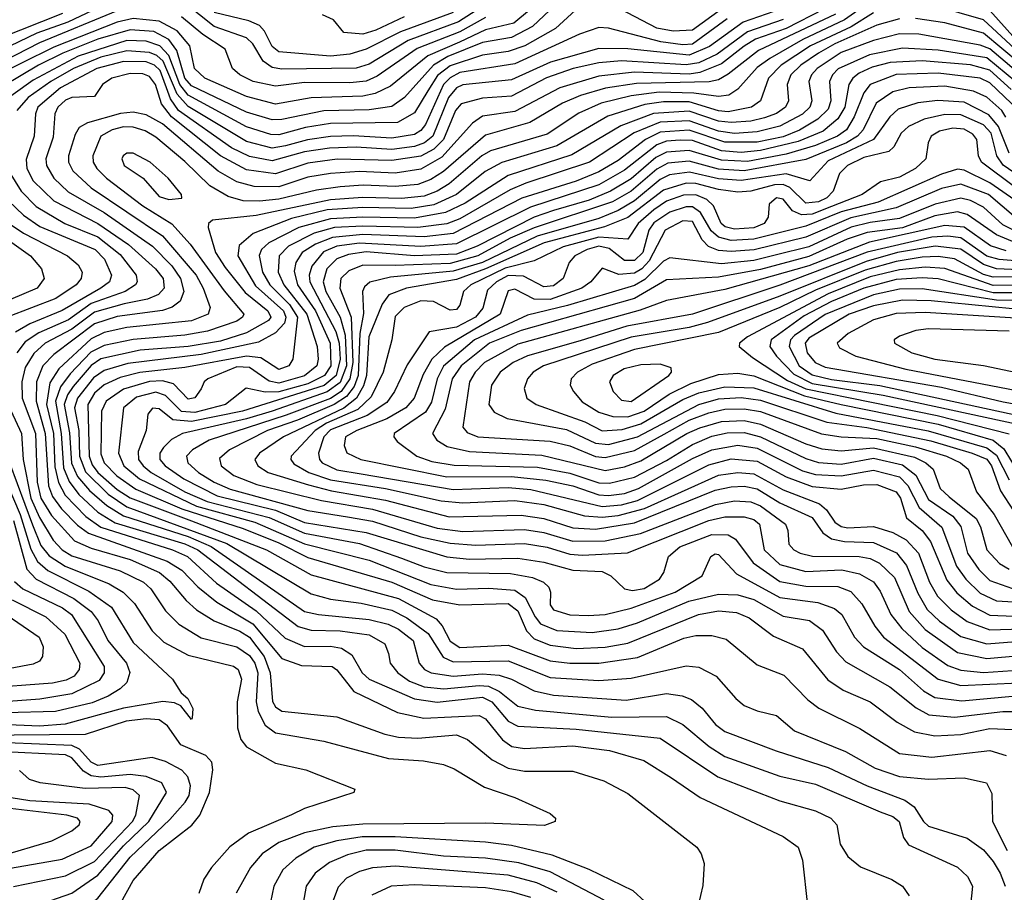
# Model space of a CAD drawing. Extents: x 997028 to 1115134, y 536408 to 618974.
# Tile 160 of 256: x 1025444 to 1028489, y 566096 to 568796. Entities that reach past the tile are written whole.
import ezdxf

# ---------------------------------------------------------------- set-up
doc = ezdxf.new("R2010")
doc.units = 0

msp = doc.modelspace()

# ---------------------------------------------------------------- linework, layer by layer
at = {"layer": '0CON10XD'}
for points in [[(1025765, 568870.3), (1025592.4, 568787.6), (1025496.4, 568753.6), (1025385, 568700.8)], [(1026933.4, 568875), (1026801, 568789), (1026645, 568731.9), (1026525, 568658.6), (1026485, 568646.1), (1026255, 568643.1), (1026225, 568648.2), (1026197.2, 568667.2), (1026165, 568720.9), (1026145, 568739.7), (1026045, 568775.1), (1025955, 568846.5)], [(1027175, 568836.5), (1027101.3, 568768.7), (1027006.7, 568715), (1026955, 568697.2), (1026875, 568686.5), (1026775, 568653.3), (1026736.5, 568623.5), (1026706, 568576), (1026665, 568507.4), (1026612.5, 568477.5), (1026405, 568474.1), (1026327.8, 568462.2), (1026245, 568440), (1026220.8, 568440.8), (1026145, 568464), (1025965, 568562), (1025939.5, 568595), (1025905.4, 568685.4), (1025877.2, 568715), (1025835, 568728.9), (1025775, 568731.3), (1025625, 568682.7), (1025485, 568608.4), (1025368, 568525)], [(1028085, 568859.6), (1027994.9, 568795), (1027865.8, 568734.2), (1027764.1, 568675.9), (1027725, 568648), (1027665, 568581.1), (1027637.5, 568562.5), (1027605, 568557.7), (1027528.8, 568568.8), (1027421.6, 568571.6), (1027335, 568560.5), (1027242.1, 568537.9), (1027173, 568507), (1027075, 568441.6), (1026899.8, 568390.2), (1026873, 568375), (1026771.8, 568288.2), (1026734.8, 568265), (1026695, 568249.4), (1026625, 568242.3), (1026505, 568245.8), (1026405, 568238.5), (1026175, 568189.7), (1026040, 568175), (1026027.8, 568165), (1026026.7, 568153.3), (1026049.5, 568075), (1026079, 568029), (1026141.5, 567951.5), (1026211.4, 567895), (1026220.2, 567875), (1026213.2, 567865), (1026145, 567826.8), (1026065, 567801.1), (1025965, 567785.1), (1025816.6, 567773.4), (1025695, 567746.2), (1025664.3, 567725.7), (1025608.7, 567661.3), (1025591.4, 567635), (1025581.6, 567605), (1025597.5, 567517.5), (1025603.6, 567423.6), (1025622.4, 567382.4), (1025659.5, 567339.4), (1025712.8, 567292.8), (1025765, 567260.2), (1025965, 567196.6), (1026036.1, 567166.1), (1026325, 566964.9), (1026368, 566955), (1026525, 566939.5), (1026583.1, 566925), (1026615, 566910), (1026660.8, 566875), (1026679.3, 566805), (1026695.6, 566785.6), (1026716.4, 566775), (1026784.9, 566764.9), (1026875, 566771.8), (1026927.3, 566767.3), (1026965.5, 566755.6), (1027035, 566719.2), (1027095, 566705.9), (1027319.4, 566690.6), (1027445, 566711.1), (1027493.4, 566703.4), (1027522.1, 566692.1), (1027555, 566665.3), (1027596.5, 566615), (1027625, 566593.1), (1027783.7, 566533.7), (1027945, 566482.2), (1028065, 566425.2), (1028181.4, 566381.4), (1028210.4, 566360.4), (1028239, 566315), (1028255, 566300), (1028375, 566263.3), (1028425, 566227.1), (1028455, 566191.4), (1028477, 566155), (1028491.9, 566115)], [(1027615, 568828.2), (1027525, 568763.8), (1027465, 568760.6), (1027415, 568769.6), (1027255, 568853.4)], [(1029990.8, 568830.8), (1029685.9, 568725), (1029550.1, 568689.9), (1029339.6, 568620.4), (1029231.9, 568578.1), (1029135, 568514), (1029075, 568489.3), (1029015, 568503.6), (1028979.4, 568525), (1028963.5, 568545), (1028942.4, 568605), (1028895, 568633.3), (1028805, 568647.3), (1028635, 568640), (1028594.9, 568654.9), (1028535, 568693.5), (1028425, 568795.7), (1028275, 568838.8)], [(1025576, 568815), (1025245, 568684.1)], [(1027021.1, 568825), (1026972.4, 568785), (1026885, 568764.5), (1026804.2, 568725.8), (1026706.4, 568683.6), (1026590.3, 568589.7), (1026543, 568567), (1026505, 568559.2), (1026345, 568553.7), (1026235, 568534.6), (1026145, 568558), (1026016.7, 568615), (1025984.9, 568644.9), (1025969.8, 568715), (1025930.8, 568760.8), (1025875, 568791.4), (1025795, 568799.2), (1025745, 568787.7), (1025549.1, 568710.9), (1025348.7, 568611.3)], [(1027084.1, 568825), (1027030.2, 568775), (1026965, 568740.8), (1026875, 568724.7), (1026768.4, 568681.6), (1026723.6, 568655), (1026634.4, 568555), (1026595, 568527.6), (1026525, 568517.1), (1026385, 568513.4), (1026255, 568486.9), (1026225, 568486.3), (1026145, 568510.1), (1025975, 568591), (1025954.7, 568614.7), (1025930.2, 568700.2), (1025904.9, 568734.9), (1025859, 568759), (1025785, 568764.6), (1025685, 568736), (1025577.6, 568692.4), (1025501.4, 568655), (1025395, 568591.6)], [(1025745, 568823.4), (1025505.4, 568724.6), (1025395, 568667.9)], [(1027800.2, 568829.8), (1027682.1, 568787.9), (1027577.5, 568712.5), (1027515, 568685.7), (1027325, 568706.1), (1027235, 568706.7), (1027086.1, 568663.9), (1026965, 568610), (1026815, 568594.4), (1026795, 568584.6), (1026770.1, 568555), (1026721.3, 568435), (1026695.6, 568414.4), (1026665, 568403), (1026595, 568394.4), (1026485, 568401.2), (1026401.7, 568398.3), (1026325, 568386.5), (1026225, 568358.7), (1026155, 568372.7), (1026099.2, 568399.2), (1025935.3, 568515.2), (1025910.4, 568550.4), (1025878.1, 568638.1), (1025860.4, 568655), (1025835, 568665.1), (1025765, 568666.5), (1025682.5, 568645), (1025570, 568585), (1025500.3, 568525), (1025492.2, 568505), (1025488.1, 568435), (1025463.6, 568363.6), (1025465.7, 568335), (1025485, 568297), (1025549.4, 568235), (1025685, 568164.9), (1025780, 568100), (1025864.1, 568025), (1025887.1, 567995), (1025890.2, 567965), (1025873.2, 567945), (1025838.6, 567931.4), (1025767.1, 567917.1), (1025675, 567891.1), (1025605, 567837.9), (1025522.1, 567795), (1025487.2, 567762.8), (1025460.5, 567719.5), (1025450.2, 567675), (1025451.1, 567625), (1025492.8, 567515), (1025498, 567365), (1025509.5, 567315), (1025541.8, 567261.8), (1025613.7, 567183.7), (1025665, 567160.2), (1025785, 567125.3), (1025875.7, 567085), (1025908.5, 567058.5), (1025958.4, 566998.4), (1025990.3, 566970.3), (1026045.3, 566935.3), (1026125, 566903.4), (1026155, 566885.1), (1026199.6, 566825), (1026218.7, 566775), (1026225.9, 566685.9), (1026235, 566669.5), (1026255, 566656), (1026425, 566638.7), (1026573.3, 566585), (1026615, 566575.5), (1026675, 566573), (1026795, 566583), (1026829, 566569), (1026905.4, 566505.4), (1026955, 566479.8), (1027005, 566471), (1027155, 566470.4), (1027250.9, 566440.9), (1027325, 566401.2), (1027538, 566235), (1027552, 566215), (1027560.8, 566185), (1027557, 566117), (1027542.9, 566055)], [(1027931.6, 568828.5), (1027815, 568769), (1027719.4, 568735), (1027685, 568713.4), (1027615, 568659.2), (1027548.1, 568631.9), (1027515, 568627.1), (1027345, 568633), (1027235, 568620.6), (1027114.1, 568585), (1026975, 568511.9), (1026875, 568497), (1026844.2, 568475.8), (1026749.5, 568370.5), (1026685, 568333.6), (1026605, 568321.1), (1026495, 568325.7), (1026405, 568320.1), (1026335, 568308.2), (1026245, 568279.1), (1026169.5, 568279.5), (1026115, 568293.8), (1026057.6, 568327.6), (1025885, 568473.1), (1025835, 568501.8), (1025795, 568509.2), (1025755.8, 568505.8), (1025653.6, 568476.4), (1025628, 568462), (1025615, 568440.5), (1025594.8, 568375), (1025594.8, 568355), (1025608.1, 568328.1), (1025665, 568275.8), (1025885, 568127.4), (1025989.5, 568005), (1026011.5, 567965), (1026032.7, 567905), (1026026.7, 567885), (1025975, 567864), (1025775, 567843.3), (1025705, 567828), (1025665, 567808.4), (1025564.6, 567715.4), (1025537.4, 567672.6), (1025527, 567605), (1025547.8, 567515), (1025552.3, 567412.3), (1025564.1, 567364.1), (1025584, 567325), (1025648.3, 567258.3), (1025695, 567225.7), (1025916.3, 567155), (1025962.3, 567135), (1026052, 567052), (1026175, 566967.2), (1026265, 566881.7), (1026325, 566856), (1026405, 566857.2), (1026439, 566851), (1026470.8, 566830.8), (1026503.3, 566775), (1026525, 566755.2), (1026665, 566694.6), (1026735, 566684.4), (1026875, 566699.2), (1026904.2, 566685), (1026955, 566625.2), (1026985, 566609.5), (1027165, 566600.6), (1027425, 566572.7), (1027603.6, 566453.6), (1027795, 566378.7), (1027905, 566347.5), (1027952.7, 566325), (1027971.8, 566305), (1027981.8, 566245), (1028005, 566206.5), (1028045, 566174.6), (1028142, 566135), (1028174.2, 566115), (1028195.6, 566085)], [(1027967, 568813), (1027729.5, 568700.5), (1027635, 568626.8), (1027605, 568609.9), (1027577, 568603), (1027351.5, 568598.5), (1027255.9, 568584.1), (1027178.6, 568561.4), (1027122.8, 568537.2), (1027022, 568478), (1026885, 568438.1), (1026754.2, 568325.8), (1026715, 568300.8), (1026675, 568285.8), (1026605, 568279.2), (1026506.1, 568283.9), (1026435, 568278.6), (1026361.8, 568268.2), (1026245, 568240.3), (1026185, 568234.7), (1026135, 568235.6), (1026088.4, 568248.4), (1026032, 568282), (1025955, 568357.2), (1025865, 568432), (1025831.9, 568451.9), (1025795, 568463.5), (1025765, 568464.5), (1025729.4, 568455), (1025694.3, 568435), (1025669.6, 568375), (1025671, 568355), (1025682.3, 568335), (1025712.3, 568305), (1025825, 568219.9), (1025914.1, 568164.1), (1025971.5, 568101.5), (1026076.7, 567956.7), (1026137.5, 567885), (1026133.2, 567875), (1026115, 567862.7), (1026025, 567832.3), (1025955, 567820), (1025795, 567806.6), (1025705, 567788.2), (1025663.4, 567766.6), (1025600, 567700), (1025570.1, 567659.9), (1025554.7, 567615.3), (1025572.1, 567515), (1025579.6, 567409.6), (1025596.9, 567366.9), (1025626.8, 567326.8), (1025685, 567272.5), (1025739.5, 567239.5), (1025955, 567173.9), (1025994.6, 567155), (1026305, 566917.9), (1026345, 566906.7), (1026435, 566904.7), (1026525, 566892.3), (1026572.7, 566865), (1026584.7, 566834.7), (1026590, 566805), (1026613.3, 566775), (1026649.4, 566749.4), (1026695, 566731.6), (1026755.9, 566725.9), (1026865, 566735.9), (1026893.5, 566733.5), (1026927.4, 566717.4), (1026985, 566672.2), (1027039.1, 566659.1), (1027275, 566638.2), (1027445, 566640), (1027494.9, 566614.9), (1027576.7, 566546.7), (1027625, 566516.3), (1027795, 566455.5), (1027905, 566430.5), (1028105.1, 566345.1), (1028145, 566330.9), (1028164.7, 566315), (1028178, 566265), (1028192.6, 566242.6), (1028345, 566173.4), (1028376.1, 566145), (1028390.6, 566115), (1028384.4, 566055)], [(1028085, 568817), (1028015.9, 568774.1), (1027890, 568715), (1027798.9, 568655), (1027760.5, 568615), (1027734.8, 568545), (1027707.7, 568525), (1027635, 568510.9), (1027605, 568514.1), (1027515, 568541.2), (1027435, 568541.8), (1027377.1, 568532.9), (1027262.8, 568497.2), (1027105, 568405.8), (1026935, 568353.8), (1026883.8, 568326.2), (1026795, 568254.7), (1026725, 568222.6), (1026655, 568211.4), (1026505, 568214.2), (1026395, 568207.2), (1026285, 568180.4), (1026165.5, 568134.5), (1026122.9, 568097.1), (1026118.8, 568065), (1026172.7, 567972.7), (1026260, 567895), (1026267.2, 567875), (1026262.8, 567857.2), (1026235, 567826.8), (1026182.4, 567797.6), (1026005, 567759.6), (1025777.9, 567732.1), (1025705, 567709.9), (1025672.2, 567687.8), (1025622.7, 567625), (1025613, 567595), (1025626.2, 567525), (1025628.3, 567445), (1025647, 567397), (1025717.6, 567327.6), (1025775, 567288.4), (1026084.1, 567175), (1026345, 567019.7), (1026405, 567002.6), (1026500.3, 566990.3), (1026595, 566969), (1026641.6, 566945), (1026707.1, 566897.1), (1026753.5, 566823.5), (1026785, 566808.8), (1026955, 566811.9), (1027085, 566760.7), (1027235, 566751.3), (1027335, 566758.1), (1027505, 566796.2), (1027545, 566792.5), (1027598.2, 566765), (1027659.2, 566695), (1027685, 566674.1), (1027725, 566657.2), (1027785, 566643.3), (1027840, 566595), (1027998.5, 566531.5), (1028090.4, 566480.4), (1028165, 566453.8), (1028255, 566445.9), (1028365, 566450.2), (1028434.3, 566434.3), (1028451.1, 566401.1), (1028453.4, 566315), (1028497.9, 566225)], [(1026885, 568802.5), (1026805, 568758.3), (1026673.3, 568706.7), (1026549.1, 568620.9), (1026515, 568605.3), (1026465, 568600.2), (1026325, 568601.1), (1026235, 568590.4), (1026165.5, 568605), (1026124.6, 568625), (1026102.3, 568645), (1026079.6, 568705), (1026009.8, 568749.8), (1025944.3, 568804.3)], [(1026785, 568817.8), (1026621.9, 568758.1), (1026515, 568704.6), (1026465, 568688.7), (1026405, 568683.4), (1026245, 568696.2), (1026225, 568712.6), (1026200.6, 568760.6), (1026185, 568777.3), (1026152, 568792), (1026045, 568818)], [(1026633.1, 568805), (1026545, 568763.1), (1026505, 568751), (1026446.6, 568756.6), (1026414.7, 568795), (1026380.3, 568810.3)], [(1030039.3, 568815), (1029798.9, 568725), (1029525, 568638.4), (1029365, 568598.3), (1029272.5, 568567.5), (1029226.8, 568543.2), (1029131.7, 568468.3), (1029075, 568439.8), (1029005, 568450.1), (1028925, 568497.9), (1028835, 568534), (1028803.1, 568583.1), (1028786.4, 568596.4), (1028737.7, 568607.7), (1028655, 568607.1), (1028615, 568614.9), (1028538.7, 568658.7), (1028425, 568754.3), (1028305, 568786.5), (1028215, 568799.8)], [(1029505, 568808.1), (1029478.2, 568785), (1029476.1, 568745), (1029468.4, 568725), (1029429.6, 568695), (1029375, 568668.9), (1029301, 568649), (1029095, 568550.8), (1029075, 568550.4), (1029059.9, 568559.9), (1029006, 568636), (1028915, 568672.4), (1028831.7, 568681.7), (1028665, 568669.4), (1028625, 568673.8), (1028585, 568692.9), (1028525, 568734.1), (1028445, 568824.7)], [(1027631.8, 568798.2), (1027525, 568720.3), (1027495, 568718.1), (1027427.1, 568727.1), (1027265, 568769.7), (1027235, 568771.5), (1027175, 568750.5), (1026975, 568659.3), (1026805, 568632.7), (1026775, 568616.1), (1026754.9, 568595.1), (1026698.6, 568471.4), (1026685, 568453), (1026665, 568440.9), (1026595, 568429.5), (1026475, 568436.9), (1026405, 568434.7), (1026334.4, 568424.4), (1026265.9, 568405), (1026225, 568398.7), (1026145, 568419.4), (1025965, 568527), (1025931, 568565), (1025887.4, 568667.4), (1025867.4, 568685), (1025845, 568694.1), (1025775, 568699.5), (1025695, 568679.9), (1025609.7, 568645), (1025539.9, 568605), (1025470.4, 568555), (1025434.5, 568515)], [(1027805, 568796.1), (1027695, 568758.2), (1027600.8, 568689.2), (1027545, 568662.5), (1027505, 568656.2), (1027305, 568668.2), (1027235, 568661.8), (1027155.6, 568644.4), (1027073.7, 568616.3), (1026965, 568559), (1026875, 568553.1), (1026809.7, 568535), (1026791.9, 568515), (1026754.9, 568425), (1026725, 568394.9), (1026685, 568373.2), (1026595, 568359.8), (1026426, 568364), (1026335, 568351.9), (1026235, 568319), (1026145, 568331.1), (1026064.8, 568374.8), (1025912.8, 568495), (1025881.9, 568535), (1025864, 568595), (1025845, 568620), (1025825, 568628.5), (1025785, 568629.7), (1025728.9, 568615), (1025700, 568595), (1025675, 568558.5), (1025605, 568555.4), (1025585, 568546.5), (1025561.2, 568525), (1025552.3, 568505), (1025547.6, 568432.4), (1025524.8, 568365), (1025526.2, 568345), (1025548.9, 568305), (1025593.6, 568263.6), (1025705, 568199.4), (1025854.2, 568095), (1025913.9, 568033.9), (1025941.4, 567995), (1025951.3, 567955), (1025940, 567925), (1025915, 567906.6), (1025885, 567896.4), (1025745, 567877.7), (1025674.6, 567855), (1025549.8, 567760.2), (1025515, 567725.2), (1025495.8, 567675), (1025494.4, 567615), (1025522.9, 567515), (1025533, 567353), (1025545, 567320), (1025572.6, 567282.6), (1025622.3, 567232.3), (1025656.6, 567206.6), (1025900.2, 567120.2), (1025945, 567092.3), (1025995, 567041.2), (1026053.2, 566993.2), (1026165, 566926.1), (1026255, 566819.4), (1026315, 566797.9), (1026410, 566795), (1026425, 566784.1), (1026477.5, 566717.5), (1026612.5, 566652.5), (1026694.3, 566634.3), (1026865, 566642.9), (1026885, 566632.3), (1026937.4, 566567.4), (1026966.5, 566546.5), (1027005, 566540.8), (1027155, 566548.6), (1027268.6, 566535), (1027374.1, 566504.1), (1027459.7, 566449.7), (1027549, 566389), (1027805, 566268.5), (1027851.4, 566235), (1027865.4, 566195.4), (1027880.8, 566055)], [(1028165, 568798.8), (1028095, 568778.7), (1027965, 568721.2), (1027915, 568692.7), (1027859.8, 568655), (1027829.4, 568625), (1027817.8, 568595), (1027821.9, 568545), (1027812.3, 568525), (1027784.4, 568505.6), (1027747.9, 568492.1), (1027705, 568481.8), (1027645, 568477.2), (1027605, 568482), (1027515, 568512.5), (1027404.4, 568505.6), (1027302.8, 568467.2), (1027151.9, 568378.1), (1026955, 568314.2), (1026821.9, 568228.1), (1026760.9, 568199.1), (1026665, 568181.7), (1026504.8, 568184.8), (1026405, 568180.1), (1026307.5, 568152.5), (1026214.8, 568105), (1026191.9, 568085), (1026184.1, 568065.9), (1026194.6, 568015), (1026217.2, 567975), (1026278.4, 567915), (1026302.6, 567875), (1026288.5, 567745), (1026276.2, 567725), (1026245, 567713.2), (1026189.2, 567749.2), (1026145.1, 567755.1), (1025955, 567719.5), (1025815.4, 567704.6), (1025755, 567688.8), (1025705, 567665.8), (1025675, 567640), (1025654.1, 567605), (1025658.9, 567445), (1025668.3, 567418.3), (1025685, 567395.1), (1025745, 567342.6), (1025785, 567316.6), (1025975, 567245), (1026207.3, 567155), (1026345, 567078), (1026615, 567004.7), (1026731.9, 566941.9), (1026750.6, 566920.6), (1026775, 566873.3), (1026805, 566853.8), (1026955, 566860), (1027085, 566812.4), (1027145, 566805.1), (1027235, 566804.6), (1027355, 566822), (1027498.3, 566881.7), (1027535, 566890.3), (1027585, 566890.6), (1027628.7, 566878.7), (1027725, 566800), (1027807.3, 566767.3), (1027881.8, 566691.8), (1027915.9, 566665.9), (1028042.9, 566602.9), (1028165, 566525.2), (1028265, 566513.8), (1028445, 566534.4), (1028495, 566518.8)], [(1028526, 568636), (1028445.1, 568705.1), (1028415, 568716.9), (1028225, 568750.7), (1028165, 568751.8), (1028085, 568731.8), (1027985, 568694.3), (1027911, 568645), (1027893, 568625), (1027885.2, 568605), (1027893.9, 568545), (1027888.1, 568525), (1027865, 568503.4), (1027795, 568466.6), (1027725, 568448.4), (1027655, 568444.1), (1027605, 568451.1), (1027515, 568483.2), (1027425, 568478.8), (1027344.8, 568445.2), (1027206.2, 568355), (1027009.7, 568290.3), (1026960.4, 568269.6), (1026805, 568179.6), (1026765, 568164.2), (1026675, 568152.6), (1026505, 568156.7), (1026417.3, 568152.7), (1026354.3, 568135), (1026274.8, 568095.2), (1026246.7, 568065), (1026243.7, 568015), (1026260.9, 567975), (1026332.2, 567885), (1026363.6, 567785), (1026367, 567745), (1026362.6, 567725), (1026325, 567693.4), (1026245, 567671.5), (1026215, 567677.5), (1026155, 567719.9), (1026115, 567721.8), (1026025.4, 567685), (1026013.9, 567675), (1026005, 567654), (1025985, 567626.1), (1025965, 567621.6), (1025919.2, 567669.2), (1025885, 567678.1), (1025845, 567676.2), (1025765, 567652.1), (1025711, 567615), (1025696.6, 567585), (1025695, 567452.5), (1025705.4, 567425), (1025744.1, 567384.1), (1025803.1, 567343.1), (1025945, 567282), (1026135, 567221.8), (1026245, 567177.1), (1026335, 567131.5), (1026595, 567055.7), (1026720.5, 567000.5), (1026805, 566985.1), (1026955, 566989), (1026985, 566966.3), (1027011.3, 566905), (1027035, 566880.4), (1027085, 566860.8), (1027165, 566850.2), (1027255, 566853.9), (1027325, 566867.2), (1027543.1, 566955), (1027605, 566966.3), (1027661.2, 566961.2), (1027700, 566945), (1027775, 566888.3), (1027865, 566849.6), (1027943.2, 566753.2), (1027991.4, 566721.4), (1028075, 566684.8), (1028157.7, 566622.3), (1028212.1, 566592.1), (1028275, 566579.8), (1028355, 566584.6), (1028445, 566602.6), (1028515, 566599.7)], [(1028525, 568603.4), (1028435, 568678.1), (1028285, 568701.2), (1028175, 568707.4), (1028072.8, 568687.2), (1027975.9, 568644.1), (1027957.5, 568625), (1027948.7, 568605), (1027952.4, 568545), (1027945, 568519.2), (1027912.5, 568487.5), (1027855.6, 568454.4), (1027805, 568433.4), (1027725, 568417.1), (1027625, 568417.1), (1027515, 568454), (1027425, 568447.3), (1027379.2, 568425), (1027295, 568360.2), (1027235, 568324.9), (1027165, 568296.5), (1026996.9, 568243.1), (1026785, 568134.4), (1026695, 568123.8), (1026505, 568130.7), (1026411.8, 568121.8), (1026358.3, 568101.7), (1026317.1, 568075), (1026298, 568045), (1026292.8, 568017.2), (1026302.8, 567975), (1026359, 567895), (1026404.2, 567795), (1026406.3, 567725), (1026386.7, 567695), (1026335, 567668.6), (1026245, 567644.7), (1026203.1, 567643.1), (1026144.7, 567655.3), (1026080.8, 567605), (1025985, 567580.3), (1025943.9, 567583.9), (1025895, 567633), (1025865, 567643), (1025805, 567627.7), (1025764.8, 567595), (1025748.9, 567455), (1025765.6, 567415.6), (1025814.8, 567374.8), (1025991, 567291), (1026171.1, 567241.1), (1026325, 567174.2), (1026525, 567124), (1026715, 567047.7), (1026795, 567034.2), (1026895, 567036.9), (1026975, 567030.4), (1027007.7, 567007.7), (1027037.8, 566947.8), (1027055, 566927), (1027105, 566905.4), (1027215, 566899.2), (1027295, 566911), (1027355, 566929.3), (1027513.6, 566996.4), (1027605, 567018.4), (1027665, 567015.9), (1027715, 567002.2), (1027805, 566950.2), (1027886.8, 566936.8), (1027926.7, 566906.7), (1027970.3, 566840.3), (1027999, 566809), (1028135, 566731.2), (1028216.4, 566666.4), (1028255.5, 566645), (1028335, 566637.5), (1028485.4, 566655.4), (1028515, 566655.4)], [(1028510.2, 568580.2), (1028445, 568640.1), (1028385, 568655.6), (1028235, 568668.8), (1028136.4, 568663.6), (1028081, 568649), (1028040.2, 568629.8), (1028021.3, 568615), (1028008.6, 568595), (1027996.4, 568525), (1027975, 568489.4), (1027928.7, 568451.3), (1027851.6, 568418.4), (1027735, 568390.6), (1027675, 568384.8), (1027615, 568390), (1027525, 568421.7), (1027486.5, 568423.5), (1027445, 568419.7), (1027415, 568408.2), (1027315, 568330.1), (1027235.6, 568285), (1027023.9, 568216.1), (1026795, 568102), (1026685, 568094.5), (1026495.2, 568104.8), (1026424.8, 568095.2), (1026383, 568077), (1026347.2, 568032.8), (1026339.2, 568005), (1026340.7, 567985), (1026421.3, 567831.3), (1026431.6, 567795), (1026434.9, 567745), (1026422.5, 567695), (1026385.8, 567664.2), (1026132.5, 567585), (1025975, 567552.1), (1025917.9, 567557.9), (1025875, 567591.7), (1025855, 567594), (1025840, 567575), (1025834.8, 567525), (1025810.2, 567459.8), (1025811.5, 567435), (1025825.2, 567415), (1025850, 567395), (1025954.8, 567334.8), (1026023.8, 567305), (1026215, 567255.2), (1026325, 567206.7), (1026495, 567174.9), (1026625, 567130.2), (1026695, 567102.9), (1026765.1, 567084.9), (1026961.8, 567081.8), (1027029.9, 567069.9), (1027063.8, 567055), (1027080, 567040), (1027085.4, 567025), (1027084.7, 566985), (1027095, 566969.6), (1027145, 566954.1), (1027202.3, 566952.3), (1027255, 566955.6), (1027334.8, 566974.8), (1027471.6, 567025), (1027554.6, 567075), (1027581.8, 567135), (1027595, 567142.9), (1027605, 567141.5), (1027661.5, 567081.5), (1027795, 567007.6), (1027912.4, 566992.4), (1027964.4, 566974.4), (1027986.7, 566955), (1028025.7, 566885), (1028053.8, 566855), (1028165, 566784.8), (1028239.5, 566719.5), (1028275, 566699.1), (1028358.3, 566688.3), (1028515, 566702.7)], [(1028534.6, 568515), (1028445, 568600.6), (1028415, 568614.7), (1028285, 568629.9), (1028155, 568626.4), (1028075, 568594.8), (1028055, 568569.8), (1028025.5, 568495), (1028000.9, 568455), (1027973, 568435), (1027905, 568406.5), (1027815, 568379.4), (1027695, 568356.9), (1027615, 568360.8), (1027515, 568391.1), (1027445, 568385.6), (1027411.1, 568368.9), (1027335, 568303.5), (1027271.6, 568265), (1027205, 568237.2), (1027095, 568205.4), (1027035, 568184.6), (1026859.3, 568095), (1026795, 568070.5), (1026665, 568065.4), (1026515, 568077.3), (1026460.8, 568069.2), (1026424.4, 568055.6), (1026393.3, 568025), (1026382.6, 567985), (1026390.9, 567955), (1026435.2, 567875.2), (1026450, 567820), (1026455, 567725), (1026435, 567673.1), (1026395, 567644), (1026225, 567584.9), (1026145, 567560.6), (1025946.8, 567515), (1025913.4, 567496.6), (1025888.3, 567471.7), (1025877.5, 567455), (1025877.4, 567435), (1025894.1, 567415), (1025951.7, 567375), (1026055, 567322.2), (1026235, 567278.1), (1026325, 567240.4), (1026515, 567209.6), (1026765, 567133.5), (1026835, 567126.7), (1026985, 567129.3), (1027065, 567117.6), (1027155, 567093), (1027245, 567088.5), (1027271.9, 567075), (1027314.7, 567035), (1027339.8, 567029.8), (1027375, 567035.8), (1027422.8, 567065), (1027436.4, 567085), (1027451.2, 567135), (1027485.3, 567165), (1027585, 567202.7), (1027635, 567202.3), (1027658.1, 567188.1), (1027712.2, 567115), (1027795, 567057.6), (1027875, 567043.3), (1027975, 567041.8), (1028015, 567026.5), (1028048.6, 566988.6), (1028088.9, 566918.9), (1028115.6, 566885.6), (1028285, 566755.7), (1028355.3, 566735.3), (1028534.1, 566744.1)], [(1028494.6, 568494.6), (1028481.8, 568515), (1028435, 568555.7), (1028394.6, 568574.6), (1028305, 568589.7), (1028195, 568585.4), (1028145, 568572.2), (1028092.8, 568537.2), (1028052.6, 568455), (1028034.9, 568435), (1028001.7, 568415), (1027875, 568363.3), (1027685, 568327.8), (1027605, 568333.3), (1027515, 568358.1), (1027448.5, 568351.5), (1027415, 568333.3), (1027334.8, 568265.2), (1027277.8, 568232.2), (1027035, 568151.3), (1026960.5, 568119.5), (1026860.4, 568065), (1026775, 568041), (1026605, 568035.1), (1026505, 568035.8), (1026461.5, 568018.5), (1026437.4, 567995), (1026434, 567965), (1026469.1, 567875), (1026474.3, 567735), (1026465.4, 567684.6), (1026438.1, 567645), (1026405, 567624.2), (1026267.6, 567572.4), (1026029.3, 567495), (1025978.4, 567465), (1025960, 567445), (1025964, 567425), (1025996.5, 567395), (1026045, 567364.7), (1026095, 567342.8), (1026335, 567277.2), (1026457.6, 567257.6), (1026535, 567244.5), (1026685, 567195.3), (1026775, 567175.7), (1026855, 567170.4), (1027005, 567174.9), (1027075, 567164), (1027145, 567141.9), (1027185, 567138.5), (1027323.4, 567146.6), (1027575, 567246.6), (1027625, 567257.2), (1027685, 567258), (1027715, 567249.8), (1027732.3, 567235), (1027746.6, 567155), (1027795, 567110), (1027875, 567088.5), (1027986.4, 567093.6), (1028041.4, 567081.4), (1028085, 567056.5), (1028105, 567027.3), (1028138.3, 566955), (1028172.4, 566912.4), (1028235, 566853.3), (1028315, 566798), (1028355, 566782.7), (1028425, 566776.2), (1028545, 566784.7)], [(1028505, 568382.6), (1028471.8, 568465), (1028441.8, 568501.8), (1028365, 568540.7), (1028284.2, 568545.8), (1028221.7, 568538.3), (1028161.2, 568518.8), (1028135.2, 568495), (1028084.8, 568425.2), (1027945, 568358.9), (1027887.7, 568297.7), (1027815, 568318.8), (1027675, 568298.1), (1027605, 568303.6), (1027515.5, 568324.5), (1027454.1, 568315.9), (1027425, 568301.5), (1027345.1, 568234.9), (1027295, 568204.9), (1027235, 568181), (1027044.3, 568125.7), (1026875, 568044.6), (1026785, 568017.7), (1026591.2, 567998.8), (1026526.5, 567983.5), (1026510.5, 567969.5), (1026504.4, 567955), (1026507, 567887), (1026495.6, 567824.4), (1026490.9, 567695), (1026478.7, 567661.3), (1026455, 567629.5), (1026416.5, 567605), (1026303.2, 567556.8), (1026210, 567525), (1026092.4, 567465), (1026061.7, 567438.3), (1026066.8, 567415), (1026106.4, 567385), (1026177.2, 567357.2), (1026377.8, 567307.8), (1026535, 567281.3), (1026735, 567222), (1026815, 567212.5), (1027005, 567218.3), (1027065, 567209.4), (1027155, 567182.5), (1027255, 567183.2), (1027363.9, 567206.1), (1027595.7, 567295.7), (1027655, 567306.7), (1027705, 567304.4), (1027735, 567291.6), (1027812.5, 567235), (1027820.3, 567215), (1027823.1, 567173.1), (1027838.5, 567155), (1027857.9, 567145), (1027895.7, 567135.7), (1028040, 567135), (1028075, 567128.3), (1028103.9, 567113.9), (1028149.8, 567069.8), (1028195.1, 566965), (1028245, 566909), (1028345, 566837.8), (1028435, 566819.7), (1028538.9, 566828.9)], [(1028535, 568311.3), (1028485.9, 568345.9), (1028466.2, 568375), (1028449.1, 568445), (1028425, 568470.4), (1028355, 568501.5), (1028305, 568502), (1028241.5, 568488.5), (1028192.6, 568465), (1028170.2, 568445), (1028148, 568402), (1028131.9, 568388.1), (1028055, 568369), (1028004.3, 568345), (1027980.1, 568319.9), (1027960.2, 568265), (1027940, 568245), (1027915, 568231.8), (1027875, 568228.5), (1027826.1, 568276.1), (1027805, 568286.3), (1027778.5, 568285), (1027705, 568264.7), (1027665, 568262.6), (1027605, 568270), (1027535, 568289.2), (1027505, 568289.6), (1027435, 568268.2), (1027325, 568183.9), (1027252.8, 568155), (1027066.5, 568105), (1026885, 568024.5), (1026795, 567991.7), (1026640.5, 567965), (1026586, 567944), (1026565, 567915.3), (1026523.8, 567815), (1026516.6, 567695), (1026507.4, 567662.6), (1026485.4, 567624.6), (1026446, 567594), (1026259.5, 567505), (1026185.7, 567455), (1026171.1, 567435), (1026180, 567415), (1026212.5, 567395), (1026336.8, 567356.8), (1026407.8, 567337.8), (1026575, 567308.8), (1026772.4, 567257.6), (1026995, 567262.4), (1027065, 567252.2), (1027155, 567223.6), (1027225, 567219.5), (1027345, 567238.7), (1027595, 567339.6), (1027645, 567350.8), (1027685, 567352.1), (1027725, 567344), (1027795, 567300.6), (1027895, 567256), (1027928.5, 567208.5), (1027955, 567189.6), (1027995, 567181.3), (1028085, 567178.5), (1028156.2, 567146.2), (1028187, 567107), (1028221.9, 567021.9), (1028250.8, 566970.8), (1028288.7, 566935), (1028355, 566887.4), (1028435, 566864.7), (1028525, 566872.2)], [(1028525, 568275.7), (1028419.3, 568355), (1028409.2, 568375), (1028404, 568425), (1028391.7, 568441.7), (1028365, 568457.1), (1028330.3, 568459.7), (1028289.5, 568450.5), (1028263.5, 568435), (1028254.2, 568415), (1028246.8, 568365), (1028214.7, 568335), (1028165, 568309), (1028106.2, 568293.8), (1028049.3, 568255), (1027955, 568218), (1027895, 568194.3), (1027862.5, 568192.5), (1027834.2, 568204.2), (1027805, 568240.6), (1027785, 568244.4), (1027762.6, 568225), (1027758.6, 568185), (1027746.3, 568165), (1027715, 568151.5), (1027655, 568147.6), (1027625.9, 568155), (1027613.9, 568165), (1027589.6, 568219.6), (1027569.7, 568239.7), (1027535, 568254.3), (1027497.6, 568252.4), (1027445, 568234.5), (1027405, 568207.4), (1027356.4, 568165), (1027325, 568117.2), (1027235, 568122.9), (1027125, 568093.2), (1027035, 568049.9), (1026945, 568027.4), (1026839.6, 567975), (1026816.3, 567955), (1026805, 567912.9), (1026795, 567898.8), (1026775, 567897.5), (1026724, 567924), (1026685, 567925.7), (1026632.5, 567905), (1026605, 567877.5)], [(1025905, 568239.4), (1025945, 568244), (1025944.2, 568255), (1025902.9, 568305), (1025846.9, 568355), (1025795, 568383.1), (1025775, 568382.7), (1025763.8, 568375), (1025759.2, 568365), (1025766.4, 568345), (1025825.8, 568305.8), (1025875, 568248.2), (1025905, 568239.4)], [(1025411.1, 568325), (1025448.2, 568265), (1025495, 568217.4), (1025583.3, 568165), (1025685, 568123.7), (1025755, 568069.4), (1025804, 568005), (1025806.8, 567985), (1025801.6, 567975), (1025770.3, 567955), (1025665, 567917.6), (1025595, 567867.1), (1025503.1, 567826.9), (1025460.8, 567799.2), (1025434.9, 567765.1)], [(1028535, 568228.1), (1028445, 568291.4), (1028365, 568330.4), (1028345, 568333.1), (1028295, 568318.1), (1028099.2, 568230.8), (1027985, 568201.5), (1027875, 568156.6), (1027715, 568116.7), (1027645, 568112.7), (1027605, 568122.5), (1027582.5, 568142.5), (1027549.7, 568199.7), (1027525, 568216.8), (1027505, 568217), (1027455, 568200.7), (1027405, 568167.2), (1027390.2, 568145), (1027370.8, 568075), (1027345, 568051.1), (1027315, 568050.5), (1027267.4, 568087.4), (1027235, 568094.8), (1027198.6, 568085), (1027161.4, 568065), (1027143.3, 568045), (1027125.2, 567995), (1027095, 567972.1), (1027065, 567968.8), (1027002.3, 568002.3), (1026955, 568004.1), (1026919.1, 567985), (1026890.8, 567959.2), (1026876.7, 567903.3), (1026853.5, 567875), (1026795, 567844.7), (1026710.1, 567829.9), (1026642.2, 567727.8), (1026603.2, 567645), (1026578.9, 567611.1), (1026518.5, 567571.5), (1026405, 567526.3), (1026384.7, 567505), (1026368, 567455), (1026371.1, 567435), (1026379.8, 567425), (1026425, 567403.3), (1026499.6, 567390.4), (1026785, 567342.4), (1026955, 567348.2), (1027025, 567342), (1027245, 567289.7), (1027305, 567295.1), (1027355, 567307.9), (1027575, 567418.4), (1027645, 567437), (1027725, 567429.5), (1027815, 567381.3), (1027895, 567351.7), (1027985, 567343.6), (1028053.7, 567356.3)], [(1028525, 568182.3), (1028440.5, 568255), (1028355, 568286.7), (1028295, 568273), (1028155, 568214), (1028015, 568182.7), (1027875, 568123.1), (1027716.2, 568083.8), (1027645, 568078.4), (1027605, 568081.8), (1027574.2, 568094.2), (1027554.7, 568114.7), (1027525, 568171.3), (1027495, 568173.8), (1027440.4, 568145), (1027390.6, 568049.4), (1027368.5, 568025), (1027345, 568011.8), (1027297.4, 568007.4), (1027245, 568026.7), (1027210.5, 567985), (1027183, 567965), (1027085, 567930.3), (1027035, 567931), (1026975, 567961.5), (1026955, 567957), (1026929.7, 567885), (1026757.4, 567782.6), (1026719.1, 567745), (1026692, 567698), (1026664.4, 567625), (1026638.3, 567595)], [(1025408.8, 568235), (1025455, 568190.9), (1025506.2, 568156.2), (1025677.6, 568085), (1025706.1, 568055), (1025727.8, 568005), (1025721, 567985), (1025694.8, 567965), (1025575, 567895.8), (1025475.4, 567854.6), (1025430.9, 567829.1)], [(1028522.4, 568142.4), (1028485, 568160.7), (1028424.7, 568215.3), (1028385, 568236), (1028355, 568243.8), (1028275.4, 568225.4), (1028165, 568180.4), (1028075, 568168.6), (1028016.2, 568153.8), (1027885, 568093.3), (1027785, 568068.2), (1027715, 568051), (1027615, 568040.7), (1027455, 568059.3), (1027435, 568048.5), (1027377.6, 567992.4), (1027345, 567973.7), (1027138.5, 567911.5), (1027015, 567881.2), (1026850.1, 567805), (1026755, 567723.4), (1026735.6, 567685), (1026717.6, 567612.4), (1026699, 567581), (1026602.2, 567515), (1026601.3, 567505), (1026611.1, 567491.1), (1026672.5, 567445), (1026718.4, 567428.4), (1026787.6, 567417.6), (1027045, 567410.8), (1027145, 567392.7), (1027235, 567362.6), (1027268.5, 567361.5), (1027345, 567380.1), (1027445, 567431.4), (1027525, 567481.6), (1027585, 567506.9), (1027632.3, 567517.7), (1027685, 567518.1), (1027735, 567505.5), (1027875, 567437.7), (1027915, 567425.7), (1027985, 567420.7), (1028085, 567438.6), (1028175, 567418.6), (1028216, 567386), (1028255, 567311), (1028329.8, 567259.8), (1028355, 567227.5), (1028375.5, 567145), (1028410.8, 567095), (1028445, 567061), (1028515, 567036.3)], [(1028515, 568109.9), (1028465, 568130.3), (1028375, 568193), (1028345, 568200.8), (1028275, 568188.5), (1028175, 568152), (1028065, 568136.9), (1028003.8, 568116.2), (1027885, 568062.6), (1027735, 568023), (1027605, 567999.1), (1027445, 567991), (1027345, 567933.6), (1026995, 567834.3), (1026897.3, 567795), (1026809, 567725), (1026781.9, 567685), (1026759.4, 567590.6), (1026720.5, 567515), (1026733.6, 567495), (1026766.2, 567475), (1026835, 567459.4), (1027058.7, 567448.7), (1027255, 567400.7), (1027315, 567412.1), (1027365, 567431), (1027507.4, 567515), (1027547.4, 567532.6), (1027615, 567552.7), (1027685, 567555.3), (1027735, 567544.5), (1027875, 567483.1), (1027925, 567467.9), (1027985, 567461.4), (1028085, 567470.6), (1028212, 567442), (1028247, 567425), (1028268.9, 567405), (1028291.3, 567345), (1028319.3, 567319.3), (1028402.7, 567252.7), (1028416.2, 567226.2), (1028435.9, 567155), (1028475, 567113.7), (1028505, 567095.5)], [(1025411.1, 568165), (1025455.7, 568135), (1025592, 568065), (1025625, 568036.8), (1025637.2, 568015), (1025634.1, 567995), (1025618.8, 567975), (1025555, 567933.2), (1025405, 567875.4)], [(1025365, 568144.6), (1025477.4, 568065), (1025511.2, 568025), (1025519.2, 567995), (1025497.8, 567965), (1025415, 567930)], [(1028495, 568080.6), (1028446.4, 568096.4), (1028365, 568154.1), (1028305, 568158.9), (1028072.1, 568107.9), (1027885, 568034.4), (1027625, 567961), (1027445, 567926.5), (1027363.2, 567896.8), (1026985, 567791.5), (1026881.6, 567735), (1026852.3, 567705), (1026835.2, 567675), (1026814.2, 567535), (1026828.1, 567518.1), (1026861.1, 567505), (1027085, 567491.5), (1027145, 567477.3), (1027225, 567444.7), (1027255, 567440.7), (1027345, 567462.5), (1027437, 567513), (1027515, 567556.7), (1027575, 567579.3), (1027625, 567590.4), (1027685, 567591.8), (1027735, 567583), (1027924.4, 567514.4), (1027985.1, 567504.9), (1028095, 567499.8), (1028215, 567473.7), (1028310.8, 567445), (1028354.2, 567425), (1028377.5, 567405), (1028403.7, 567335), (1028457.7, 567265), (1028515.1, 567165.1)], [(1028535, 568048.9), (1028473.3, 568053.3), (1028435, 568064.6), (1028355, 568120.8), (1028315, 568126.2), (1028265, 568122.9), (1028065, 568076.1), (1027795, 567973.9), (1027525, 567885.1), (1027322.1, 567847.9), (1027177.4, 567802.6), (1027014.6, 567755.4), (1026969.8, 567735), (1026930.2, 567705), (1026903.4, 567665), (1026895.3, 567605), (1026911.4, 567581.4), (1026952, 567562), (1027135, 567528.1), (1027225, 567486), (1027265, 567481.1), (1027355, 567505.3), (1027545, 567605.3), (1027605, 567622.5), (1027675, 567627.3), (1027735, 567618.6), (1027940.7, 567550.7), (1028063.7, 567533.7), (1028262.4, 567492.4), (1028390, 567455), (1028435, 567435.6), (1028449.7, 567415), (1028478, 567338), (1028544.4, 567234.4)], [(1028535, 568021.9), (1028465, 568025.2), (1028425, 568038.1), (1028355, 568085.8), (1028275.1, 568094.9), (1028159.4, 568075), (1028061.9, 568048.1), (1027795, 567939.9), (1027571.6, 567858.4), (1027515, 567843.5), (1027335, 567813.9), (1027064.1, 567725), (1027031.9, 567705), (1027014.2, 567685), (1027004.7, 567655), (1027012.1, 567625), (1027041.1, 567605), (1027191.5, 567551.5), (1027245, 567524), (1027307.6, 567527.6), (1027365, 567545.6), (1027495, 567620.3), (1027545, 567640.8), (1027625, 567659.5), (1027715, 567656.6), (1027968.6, 567578.6), (1028254.1, 567524.1), (1028435, 567471.5), (1028465, 567448.3), (1028505, 567372.4)], [(1028715, 568001.4), (1028455, 567998.8), (1028425, 568007.3), (1028335, 568056), (1028285, 568063.2), (1028235, 568060.9), (1028155, 568047.5), (1028058.9, 568021.1), (1027905, 567958.8), (1027794.8, 567904.8), (1027605, 567827.8), (1027345, 567774.9), (1027215, 567730.2), (1027168.8, 567705), (1027149.2, 567685), (1027146.8, 567665), (1027157.3, 567645), (1027183.9, 567613.9), (1027235, 567581.1), (1027278.3, 567568.3), (1027325, 567567.4), (1027375, 567584.6), (1027452.7, 567637.3), (1027520.2, 567669.8), (1027605, 567697.9), (1027665, 567702), (1027715, 567693.5), (1027871.8, 567631.8), (1027985.1, 567605.1), (1028285, 567544.1), (1028455, 567495.1), (1028488.1, 567468.1), (1028535, 567389.8)], [(1028715, 567975.2), (1028455, 567973.5), (1028305, 568025.6), (1028245, 568029.8), (1028165, 568022), (1028075, 568000.6), (1027945, 567947.9), (1027695.3, 567815), (1027670, 567795), (1027669.6, 567785), (1027710.9, 567750.9), (1027819.2, 567679.2), (1027875, 567653.6), (1028281.6, 567571.6), (1028504.4, 567514.4)], [(1028705, 567950.7), (1028455, 567950.3), (1028285, 567993.5), (1028235, 567997.2), (1028155, 567991.5), (1028055, 567965.4), (1027955, 567924.1), (1027870.6, 567879.4), (1027768.7, 567805), (1027764.4, 567785), (1027784.9, 567754.9), (1027838.7, 567698.7), (1027895, 567670.1), (1028115, 567634.1), (1028535, 567543.2)], [(1028715, 567926.5), (1028465, 567927.5), (1028235, 567963.2), (1028165, 567961.6), (1028085.1, 567944.9), (1027935, 567883.2), (1027840.9, 567819.1), (1027827.8, 567805), (1027823.5, 567785), (1027854.5, 567725), (1027895, 567696.6), (1027955, 567682.2), (1028104, 567664), (1028704.3, 567534.3)], [(1028515, 567900.9), (1028263.6, 567926.4), (1028175, 567927.5), (1028085, 567910.9), (1028010, 567885), (1027885, 567810.1), (1027873.5, 567795), (1027879.8, 567765), (1027904.3, 567735), (1027935, 567720.6), (1028295, 567659), (1028486.4, 567613.6), (1028729.7, 567569.7)], [(1028525, 567871.9), (1028245, 567890.2), (1028155, 567886.2), (1028085, 567867.3), (1028006.6, 567825), (1027972.3, 567795), (1027980.1, 567780.1), (1028030, 567755), (1028185, 567714.5), (1028555, 567643.5)], [(1026605, 567877.5), (1026594.8, 567805.2), (1026567.6, 567705), (1026530.7, 567629.3), (1026490, 567590), (1026392.9, 567547.1), (1026358, 567525), (1026283.7, 567445), (1026282.5, 567435), (1026291.7, 567421.7), (1026338.4, 567395), (1026405, 567372.5), (1026575, 567345.1), (1026747, 567307), (1026815, 567300.7), (1026975, 567308.5), (1027065, 567295.7), (1027190.4, 567260.4), (1027245, 567256.1), (1027295, 567261.6), (1027376.6, 567283.4), (1027605, 567386.6), (1027665, 567395.1), (1027715, 567390.5), (1027805, 567341.1), (1027917.9, 567297.9), (1027939.2, 567279.2), (1027965, 567241.1), (1027985, 567227.6), (1028005, 567223.1), (1028085, 567227.3), (1028145, 567208.6), (1028186, 567186), (1028223.9, 567145), (1028257.9, 567055), (1028282.4, 567012.4), (1028325, 566969.5), (1028374.2, 566934.2), (1028445, 566908.4), (1028545, 566910.8)], [(1028505, 567832.3), (1028255, 567839.4), (1028216.2, 567833.8), (1028165, 567816.2), (1028148.9, 567805), (1028149.5, 567795), (1028203.6, 567765), (1028274.1, 567745.9), (1028425, 567725.6), (1028695, 567668.9)], [(1027335, 567614.1), (1027451.5, 567695), (1027459.6, 567705), (1027458.7, 567718.7), (1027425, 567730.2), (1027365, 567728), (1027313.6, 567715), (1027280, 567695), (1027268.2, 567675), (1027279.3, 567645), (1027305, 567618.2), (1027335, 567614.1)], [(1025403, 567615), (1025449.1, 567515), (1025454.4, 567435), (1025478.6, 567315), (1025505, 567255.5), (1025546.9, 567185), (1025575, 567155.7), (1025605, 567137.4), (1025755, 567090.1), (1025826.2, 567055), (1025849.8, 567035), (1025895, 566967.1), (1025935.9, 566925.9), (1026005, 566882.7), (1026115, 566854.9), (1026155, 566828.8), (1026171.4, 566805), (1026180.5, 566775), (1026175.6, 566685), (1026181, 566655), (1026203.4, 566613.4), (1026235, 566589), (1026385, 566563.5), (1026585, 566509.8), (1026692.4, 566502.4), (1026755, 566490.9), (1026787.7, 566477.7), (1026881, 566421), (1026975, 566388.8), (1027085, 566339.5), (1027100.8, 566325), (1027100, 566315), (1027067.4, 566302.6), (1026885, 566309.8), (1026505, 566306.3), (1026412, 566298), (1026325, 566280.3), (1026245, 566250), (1026194.1, 566215), (1026157.5, 566172.5), (1026113.3, 566093.3)], [(1026638.3, 567595), (1026579.3, 567560.7), (1026486.7, 567525), (1026451.8, 567505), (1026447.9, 567477.9), (1026455.9, 567455.9), (1026498.6, 567435), (1026765, 567381), (1026965, 567382), (1027071.4, 567371.4), (1027155, 567353), (1027235, 567325.3), (1027265, 567323.7), (1027315, 567330.1), (1027358.3, 567345), (1027525, 567437.9), (1027585.2, 567465.2), (1027665, 567479), (1027725, 567470.3), (1027865, 567400.2), (1027905, 567388.3), (1027985, 567384), (1028085, 567402.4), (1028165, 567381.5), (1028190.9, 567355), (1028226.6, 567286.6), (1028295.8, 567225.8), (1028341.4, 567105), (1028370.6, 567065), (1028415, 567021.3), (1028465, 566998), (1028625, 566988.8)], [(1025412.5, 567425), (1025482.8, 567232.8), (1025509.2, 567169.2), (1025535, 567137), (1025584.8, 567104.8), (1025720.1, 567050.1), (1025763.8, 567025), (1025799.3, 566989.3), (1025853, 566905), (1025889.5, 566869.5), (1025965, 566829.3), (1026105, 566795.2), (1026120, 566785), (1026129.8, 566755), (1026116.9, 566685), (1026117.7, 566605), (1026128.2, 566568.2), (1026145.6, 566545.6), (1026235, 566495.3), (1026328.8, 566475), (1026480, 566415), (1026477.5, 566405), (1026325, 566355.4), (1026284.8, 566335.2), (1026151.1, 566278.9), (1026093.5, 566236.5), (1026037, 566173), (1026013.3, 566136.7), (1025998.3, 566091.7)], [(1025400.7, 567369.3), (1025445.2, 567265), (1025477.8, 567157.8), (1025499, 567119), (1025531.2, 567091.2), (1025657.5, 567027.5), (1025728, 566978), (1025795, 566868.8), (1025916.7, 566755), (1025943.1, 566713.1), (1025963.3, 566695), (1025978.8, 566665), (1025976.7, 566635), (1025975, 566630), (1025942.5, 566672.5), (1025922.1, 566682.1), (1025886, 566686), (1025765, 566666), (1025584, 566616), (1025505, 566609.8), (1025385.1, 566615.1)], [(1028053.7, 567356.3), (1028095, 567357.4), (1028155.2, 567335), (1028168.3, 567315), (1028187.3, 567255), (1028235.1, 567215.1), (1028261.3, 567181.3), (1028311.5, 567061.5), (1028342.7, 567022.7), (1028391, 566981), (1028445, 566953.1), (1028595, 566947.2)], [(1025425, 567246.7), (1025465.4, 567095.4), (1025494.4, 567064.4), (1025611, 567005), (1025664.8, 566965), (1025686, 566936), (1025715.9, 566875), (1025774.4, 566805), (1025784.3, 566775.7), (1025774.8, 566745.2), (1025754.6, 566725.4), (1025717.6, 566702.4), (1025667.6, 566682.4), (1025554.9, 566655.1), (1025400.7, 566650.7)], [(1025427.4, 567057.4), (1025453.3, 567035), (1025575.6, 566975.6), (1025604.4, 566955), (1025705.2, 566794.8), (1025705.1, 566774.9), (1025689.1, 566750.9), (1025605, 566710.1), (1025506.1, 566693.9), (1025311, 566679)], [(1025420.9, 567000.9), (1025525, 566948.1), (1025583, 566895), (1025629.8, 566805), (1025628, 566785), (1025612.3, 566765), (1025587.6, 566752.4), (1025545, 566743), (1025325, 566726.5)], [(1025405, 566953.4), (1025504.2, 566885), (1025516.5, 566855), (1025514.5, 566825), (1025505, 566811.5), (1025485, 566801.9), (1025287.3, 566765)], [(1025756.6, 566063.4), (1025795, 566132.8), (1025875.3, 566225), (1025976.4, 566303.6), (1026000.9, 566335), (1026030.5, 566405), (1026040.9, 566475), (1026038.4, 566498.4), (1026019.5, 566519.5), (1025942.5, 566552.5), (1025901.2, 566611.2), (1025875, 566629), (1025835, 566632.6), (1025773.3, 566625), (1025646, 566584), (1025315, 566580.5)], [(1025440.2, 565685), (1025525.8, 565855), (1025544.1, 565955), (1025568.7, 565985), (1025685, 566077.4), (1025785.4, 566205), (1025908.6, 566321.4), (1025955.2, 566375), (1025968, 566395), (1025972.2, 566425), (1025963.4, 566453.5), (1025945, 566473.3), (1025895, 566500.6), (1025853.4, 566513.4), (1025685, 566487.9), (1025665, 566499), (1025628.7, 566538.7), (1025605, 566549.8), (1025405, 566558.6)], [(1025425.9, 565965), (1025451.5, 566025), (1025495.2, 566054.8), (1025605, 566093.2), (1025685, 566148.9), (1025765, 566240), (1025843.1, 566315), (1025898.3, 566405), (1025883.1, 566435), (1025834.5, 566454.5), (1025785, 566460.2), (1025695, 566451.8), (1025665, 566456.2), (1025640.9, 566470.9), (1025605, 566512), (1025585, 566521.6), (1025375, 566531.6)], [(1025425, 566114), (1025585, 566146.9), (1025675, 566191.3), (1025792.5, 566315), (1025802.9, 566335), (1025813.8, 566395), (1025795, 566413.3), (1025770, 566420), (1025646.7, 566416.7), (1025506.7, 566435), (1025474, 566445), (1025443.1, 566473.1)], [(1025415, 566170.5), (1025575, 566198.1), (1025665, 566240), (1025729.6, 566315), (1025732.3, 566335), (1025719.2, 566349.2), (1025658.6, 566368.6), (1025475, 566379), (1025417.8, 566387.8)], [(1025382.1, 566207.9), (1025543.3, 566255), (1025605, 566286.2), (1025627.3, 566305), (1025630.7, 566315), (1025622.1, 566325), (1025590, 566335), (1025396.8, 566356.8)], [(1027377.7, 566067.7), (1027340.9, 566100.9), (1027205, 566166.5), (1027091.1, 566211.1), (1026965, 566240.7), (1026885, 566251), (1026605, 566267.8), (1026502.9, 566267.1), (1026424.4, 566255.6), (1026354.6, 566235), (1026298.2, 566201.8), (1026258.1, 566165), (1026229.8, 566115), (1026219.3, 566065)], [(1027251.8, 566071.8), (1027085, 566159.1), (1026987.3, 566187.3), (1026885, 566201.9), (1026755, 566207.8), (1026605, 566226.7), (1026515, 566226.6), (1026457.8, 566212.2), (1026401.8, 566188.2), (1026357.5, 566155), (1026330, 566115), (1026317, 566045)], [(1027105.8, 566095.8), (1027043.2, 566125), (1026955, 566148.4), (1026605, 566177.2), (1026535, 566171.3), (1026495, 566160.2), (1026455, 566139.5), (1026428.6, 566111.4), (1026411, 566065)], [(1027025, 566080), (1026965, 566097), (1026885, 566109.6), (1026665, 566118.9), (1026592.5, 566115), (1026532.6, 566087.4)]]:
    msp.add_lwpolyline(points, dxfattribs=at)

doc.saveas('drawing.dxf')
